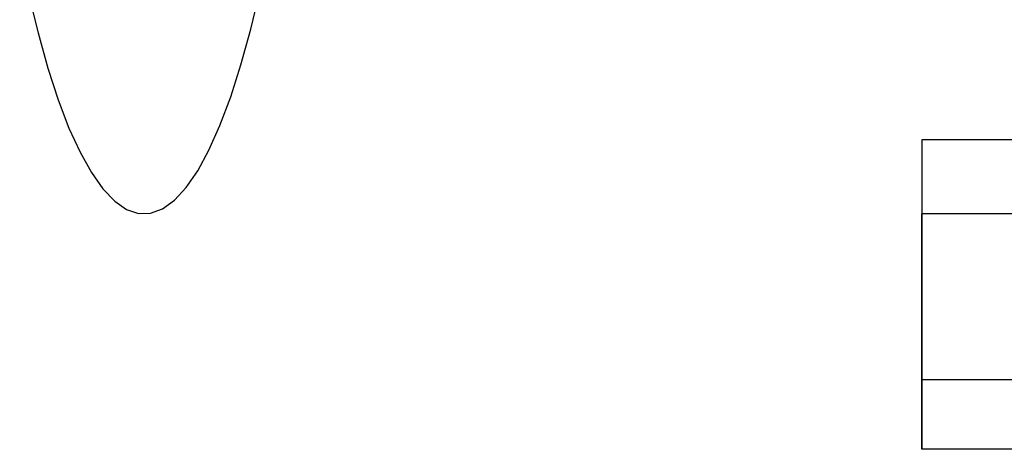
# Model space of a CAD drawing. Header units: millimetres. Extents: x -131 to 131, y -191 to 191.
# Tile 1 of 256: x -131 to -67, y -182 to -154. Entities that reach past the tile are written whole.
import ezdxf

# ---------------------------------------------------------------- set-up
doc = ezdxf.new("R2010")
doc.units = ezdxf.units.MM
doc.layers.get('0').update_dxf_attribs({"color": 8, "linetype": 'CONTINUOUS'})

# ---------------------------------------------------------------- blocks, each defined once
blk = doc.blocks.new('sgBrepBlock__142796592')
at = {"color": 0}
blk.add_polyline3d([(-129.969, -152.629, -0.01), (-129.363, -155.117, 3.154), (-128.727, -157.387, 6.477), (-128.063, -159.429, 9.944), (-127.374, -161.235, 13.541), (-126.664, -162.796, 17.25), (-125.935, -164.106, 21.055), (-125.191, -165.158, 24.94), (-124.435, -165.948, 28.886), (-123.671, -166.472, 32.876), (-122.902, -166.727, 36.892), (-122.131, -166.714, 40.917), (-121.362, -166.431, 44.931), (-120.598, -165.88, 48.917), (-119.844, -165.064, 52.858), (-119.101, -163.986, 56.735), (-118.374, -162.65, 60.532), (-117.666, -161.064, 64.23), (-116.979, -159.234, 67.814), (-116.318, -157.168, 71.268), (-115.684, -154.876, 74.576), (-115.082, -152.367, 77.722)], dxfattribs=at)
at = {"color": 0, "invisible_edges": 15}
for points in [[(-113.252, -142.055, 87.274), (-130.542, -149.936, -3), (-123.19, -166.663, 35.384)], [(-113.252, -142.055, 87.274), (-123.19, -166.663, 35.384), (-121.554, -166.527, 43.929)], [(-113.252, -142.055, 87.274), (-121.554, -166.527, 43.929), (-119.937, -165.18, 52.369)], [(-113.252, -142.055, 87.274), (-119.937, -165.18, 52.369), (-118.374, -162.65, 60.532)], [(-113.252, -142.055, 87.274), (-118.374, -162.65, 60.532), (-116.895, -158.988, 68.254)], [(-113.252, -142.055, 87.274), (-116.895, -158.988, 68.254), (-115.531, -154.268, 75.378)], [(-127.893, -159.903, 10.832), (-130.542, -149.936, -3), (-129.285, -155.413, 3.561)], [(-126.392, -163.317, 18.667), (-130.542, -149.936, -3), (-127.893, -159.903, 10.832)], [(-124.814, -165.586, 26.906), (-130.542, -149.936, -3), (-126.392, -163.317, 18.667)], [(-123.19, -166.663, 35.384), (-130.542, -149.936, -3), (-124.814, -165.586, 26.906)]]:
    blk.add_3dface(points, dxfattribs=at)
blk = doc.blocks.new('sgBrepBlock__142797616')
at = {"color": 0}
for p, q in [((72.555, -161.99, 62.155), (-72.555, -161.99, 62.155)), ((72.555, -166.755, 38.702), (-72.555, -166.755, 38.702))]:
    blk.add_line(p, q, dxfattribs=at)
for points in [[(-129.969, -152.629, -0.01), (-129.363, -155.117, 3.154), (-128.727, -157.387, 6.477), (-128.063, -159.429, 9.944), (-127.374, -161.235, 13.541), (-126.664, -162.796, 17.25), (-125.935, -164.106, 21.055), (-125.191, -165.158, 24.94), (-124.435, -165.948, 28.886), (-123.671, -166.472, 32.876), (-122.902, -166.727, 36.892), (-122.131, -166.714, 40.917), (-121.362, -166.431, 44.931), (-120.598, -165.88, 48.917), (-119.844, -165.064, 52.858), (-119.101, -163.986, 56.735), (-118.374, -162.65, 60.532), (-117.666, -161.064, 64.23), (-116.979, -159.234, 67.814), (-116.318, -157.168, 71.268), (-115.684, -154.876, 74.576), (-115.082, -152.367, 77.722)], [(-72.555, -161.99, 62.155), (-72.555, -162.869, 59.963), (-72.555, -163.661, 57.738), (-72.555, -164.365, 55.483), (-72.555, -164.979, 53.202), (-72.555, -165.504, 50.899), (-72.555, -165.938, 48.578), (-72.555, -166.28, 46.24), (-72.555, -166.53, 43.892), (-72.555, -166.688, 41.535), (-72.555, -166.755, 38.702)]]:
    blk.add_polyline3d(points, dxfattribs=at)
for points in [[(-97.939, -149.936, -3), (-97.939, -149.936, -3), (-97.939, -152.629, -0.01), (-97.939, -152.629, -0.01), (-97.939, -155.117, 3.154), (-97.939, -155.117, 3.154), (-97.939, -157.387, 6.477), (-97.939, -157.387, 6.477), (-97.939, -159.429, 9.944), (-97.939, -159.429, 9.944), (-97.939, -161.235, 13.541), (-97.939, -161.235, 13.541), (-97.939, -162.796, 17.25), (-97.939, -162.796, 17.25), (-97.939, -164.106, 21.055), (-97.939, -164.106, 21.055), (-97.939, -165.158, 24.94), (-97.939, -165.158, 24.94), (-97.939, -165.948, 28.886), (-97.939, -165.948, 28.886), (-97.939, -166.472, 32.876), (-97.939, -166.472, 32.876), (-97.939, -166.727, 36.892), (-97.939, -166.727, 36.892), (-97.939, -166.714, 40.917), (-97.939, -166.714, 40.917), (-97.939, -166.431, 44.931), (-97.939, -166.431, 44.931), (-97.939, -165.88, 48.917), (-97.939, -165.88, 48.917), (-97.939, -165.064, 52.858), (-97.939, -165.064, 52.858), (-97.939, -163.986, 56.735), (-97.939, -163.986, 56.735), (-97.939, -162.65, 60.532), (-97.939, -162.65, 60.532), (-97.939, -161.064, 64.23), (-97.939, -161.064, 64.23), (-97.939, -159.234, 67.814), (-97.939, -159.234, 67.814), (-97.939, -157.168, 71.268), (-97.939, -157.168, 71.268), (-97.939, -154.876, 74.576), (-97.939, -154.876, 74.576), (-97.939, -152.367, 77.722), (-97.939, -152.367, 77.722), (-97.939, -149.654, 80.694), (-97.939, -149.654, 80.694), (-97.939, -146.747, 83.478), (-97.939, -146.747, 83.478), (-97.939, -142.055, 87.274), (-97.939, -142.055, 87.274)], [(128.604, -157.787, 7.117), (128.604, -157.787, 7.117), (-128.604, -157.787, 7.117), (-128.604, -157.787, 7.117)], [(-72.555, -164.061, 56.495), (-72.555, -164.061, 56.495), (-119.147, -164.061, 56.495), (-119.147, -164.061, 56.495)], [(124.006, -166.275, 31.126), (124.006, -166.275, 31.126), (-124.006, -166.275, 31.126), (-124.006, -166.275, 31.126)]]:
    blk.add_spline(points, degree=3, dxfattribs=at)
at = {"color": 0, "invisible_edges": 15}
for points in [[(-130.542, -149.936, -3), (130.542, -149.936, -3), (129.285, -155.413, 3.561)], [(-129.285, -155.413, 3.561), (-130.542, -149.936, -3), (129.285, -155.413, 3.561)], [(-116.895, -158.988, 68.254), (116.895, -158.988, 68.254), (115.531, -154.268, 75.378)], [(-115.531, -154.268, 75.378), (-116.895, -158.988, 68.254), (115.531, -154.268, 75.378)], [(-129.285, -155.413, 3.561), (129.285, -155.413, 3.561), (127.893, -159.903, 10.832)], [(-127.893, -159.903, 10.832), (-129.285, -155.413, 3.561), (127.893, -159.903, 10.832)], [(-116.895, -158.988, 68.254), (-118.374, -162.65, 60.532), (-72.555, -161.99, 62.155)], [(-116.895, -158.988, 68.254), (-72.555, -161.99, 62.155), (72.555, -161.99, 62.155)], [(-116.895, -158.988, 68.254), (72.555, -161.99, 62.155), (116.895, -158.988, 68.254)], [(-127.893, -159.903, 10.832), (127.893, -159.903, 10.832), (126.392, -163.317, 18.667)], [(-126.392, -163.317, 18.667), (-127.893, -159.903, 10.832), (126.392, -163.317, 18.667)], [(-118.374, -162.65, 60.532), (-72.555, -164.621, 54.574), (-72.555, -161.99, 62.155)], [(-118.374, -162.65, 60.532), (-119.937, -165.18, 52.369), (-72.555, -164.621, 54.574)], [(-126.392, -163.317, 18.667), (126.392, -163.317, 18.667), (124.814, -165.586, 26.906)], [(-124.814, -165.586, 26.906), (-126.392, -163.317, 18.667), (124.814, -165.586, 26.906)], [(-119.937, -165.18, 52.369), (-121.554, -166.527, 43.929), (-72.555, -166.219, 46.709)], [(-119.937, -165.18, 52.369), (-72.555, -166.219, 46.709), (-72.555, -164.621, 54.574)], [(-124.814, -165.586, 26.906), (124.814, -165.586, 26.906), (72.555, -166.755, 38.702)], [(-72.555, -166.755, 38.702), (-124.814, -165.586, 26.906), (72.555, -166.755, 38.702)], [(-123.19, -166.663, 35.384), (-124.814, -165.586, 26.906), (-72.555, -166.755, 38.702)], [(-121.554, -166.527, 43.929), (-72.555, -166.755, 38.702), (-72.555, -166.219, 46.709)], [(-121.554, -166.527, 43.929), (-123.19, -166.663, 35.384), (-72.555, -166.755, 38.702)]]:
    blk.add_3dface(points, dxfattribs=at)
blk = doc.blocks.new('sgBrepBlock__142797872')
at = {"color": 0}
blk.add_line((72.555, -181.901, 41.243), (-72.555, -181.901, 41.243), dxfattribs=at)
blk.add_polyline3d([(72.555, -177.442, 65.049), (-72.555, -177.442, 65.049), (-72.555, -181.901, 41.243)], dxfattribs=at)
at = {"color": 0, "invisible_edges": 15}
for points in [[(72.555, -181.901, 41.243), (-72.555, -181.901, 41.243), (-72.555, -177.442, 65.049)], [(72.555, -177.442, 65.049), (72.555, -181.901, 41.243), (-72.555, -177.442, 65.049)]]:
    blk.add_3dface(points, dxfattribs=at)
blk = doc.blocks.new('sgBrepBlock__142798128')
at = {"color": 0}
blk.add_line((72.555, -177.442, 65.049), (-72.555, -177.442, 65.049), dxfattribs=at)
blk.add_polyline3d([(72.555, -161.99, 62.155), (-72.555, -161.99, 62.155), (-72.555, -177.442, 65.049)], dxfattribs=at)
at = {"color": 0, "invisible_edges": 15}
for points in [[(72.555, -177.442, 65.049), (-72.555, -177.442, 65.049), (-72.555, -161.99, 62.155)], [(72.555, -161.99, 62.155), (72.555, -177.442, 65.049), (-72.555, -161.99, 62.155)]]:
    blk.add_3dface(points, dxfattribs=at)
blk = doc.blocks.new('sgBrepBlock__142798384')
at = {"color": 0}
blk.add_line((72.555, -166.755, 38.702), (-72.555, -166.755, 38.702), dxfattribs=at)
blk.add_polyline3d([(72.555, -181.901, 41.243), (-72.555, -181.901, 41.243), (-72.555, -166.755, 38.702)], dxfattribs=at)
at = {"color": 0, "invisible_edges": 15}
for points in [[(72.555, -166.755, 38.702), (-72.555, -166.755, 38.702), (-72.555, -181.901, 41.243)], [(72.555, -181.901, 41.243), (72.555, -166.755, 38.702), (-72.555, -181.901, 41.243)]]:
    blk.add_3dface(points, dxfattribs=at)
blk = doc.blocks.new('sgBrepBlock__142799920')
at = {"color": 0}
for p, q in [((-72.555, -161.99, 62.155), (-72.555, -177.442, 65.049)), ((-72.555, -181.901, 41.243), (-72.555, -166.755, 38.702)), ((-72.555, -177.442, 65.049), (-72.555, -181.901, 41.243))]:
    blk.add_line(p, q, dxfattribs=at)
blk.add_polyline3d([(-72.555, -161.99, 62.155), (-72.555, -162.869, 59.963), (-72.555, -163.661, 57.738), (-72.555, -164.365, 55.483), (-72.555, -164.979, 53.202), (-72.555, -165.504, 50.899), (-72.555, -165.938, 48.578), (-72.555, -166.28, 46.24), (-72.555, -166.53, 43.892), (-72.555, -166.688, 41.535), (-72.555, -166.755, 38.702)], dxfattribs=at)
at = {"color": 0, "invisible_edges": 15}
for points in [[(-72.555, -161.99, 62.155), (-72.555, -177.442, 65.049), (-72.555, -164.621, 54.574)], [(-72.555, -164.621, 54.574), (-72.555, -177.442, 65.049), (-72.555, -166.219, 46.709)], [(-72.555, -166.219, 46.709), (-72.555, -181.901, 41.243), (-72.555, -166.755, 38.702)], [(-72.555, -177.442, 65.049), (-72.555, -181.901, 41.243), (-72.555, -166.219, 46.709)]]:
    blk.add_3dface(points, dxfattribs=at)
blk = doc.blocks.new('sgBrepBlock_Viva$20base_142796336')
at = {"color": 0}
for name in ['sgBrepBlock__142796592', 'sgBrepBlock__142797616', 'sgBrepBlock__142798128', 'sgBrepBlock__142799920', 'sgBrepBlock__142798384', 'sgBrepBlock__142797872']:
    blk.add_blockref(name, (0, 0), dxfattribs=at)

msp = doc.modelspace()

# ---------------------------------------------------------------- block references
at = {"color": 9}
msp.add_blockref('sgBrepBlock_Viva$20base_142796336', (0, 0), dxfattribs=at)

doc.saveas('drawing.dxf')
